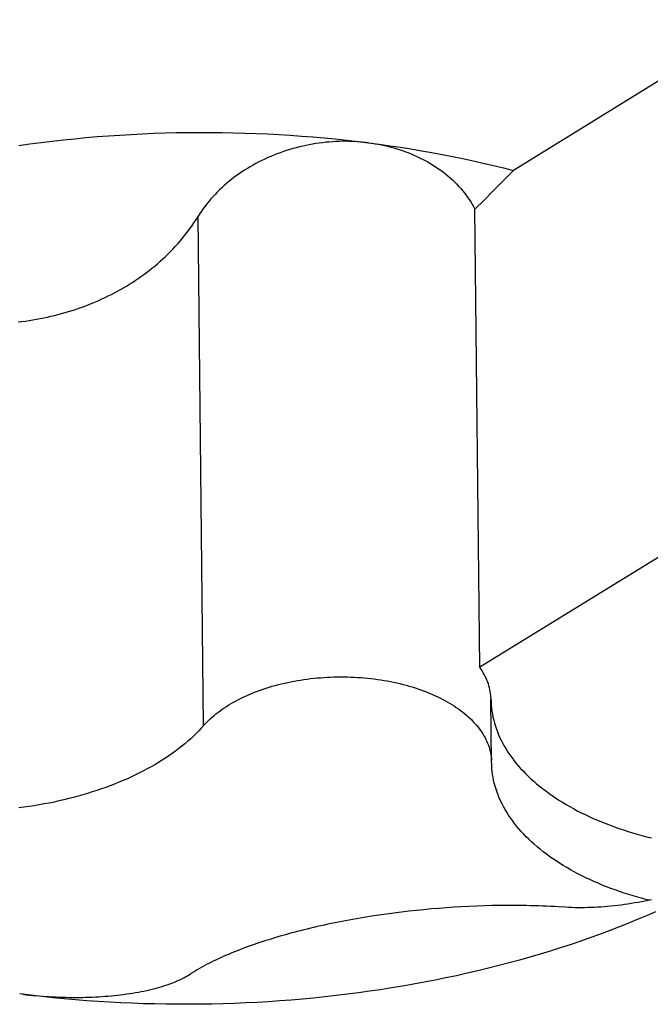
# Model space of a CAD drawing. Header units: millimetres. Extents: x 0 to 594, y 0 to 420.
# Tile 53 of 78: x 544.964 to 545.291, y 101.644 to 102.156. Entities that reach past the tile are written whole.
import ezdxf

# ---------------------------------------------------------------- set-up
doc = ezdxf.new("R2010")
doc.units = ezdxf.units.MM
doc.header["$LTSCALE"] = 32.67
doc.layers.get('0').update_dxf_attribs({"linetype": 'CONTINUOUS'})

msp = doc.modelspace()

# ---------------------------------------------------------------- linework, layer by layer
at = {"color": 7, "linetype": 'CONTINUOUS'}
for p, q in [((545.34705, 102.15568), (545.22009, 102.0774)), ((544.97493, 102.09193), (544.98073, 102.09262)), ((544.98073, 102.09262), (544.98654, 102.09327)), ((544.98654, 102.09327), (544.99237, 102.09387)), ((544.99237, 102.09387), (544.99821, 102.09442)), ((544.99821, 102.09442), (545.00407, 102.09492)), ((545.00407, 102.09492), (545.00993, 102.09536)), ((545.00993, 102.09536), (545.01581, 102.09576)), ((545.01581, 102.09576), (545.0217, 102.09611)), ((545.0217, 102.09611), (545.02759, 102.09641)), ((545.02759, 102.09641), (545.03349, 102.09665)), ((545.03349, 102.09665), (545.03939, 102.09685)), ((545.03939, 102.09685), (545.04529, 102.09699)), ((545.04529, 102.09699), (545.0512, 102.09709)), ((545.0512, 102.09709), (545.05711, 102.09713)), ((545.05711, 102.09713), (545.06302, 102.09713)), ((545.06302, 102.09713), (545.06893, 102.09707)), ((545.06893, 102.09707), (545.07483, 102.09696)), ((545.07483, 102.09696), (545.08073, 102.0968)), ((545.08073, 102.0968), (545.08662, 102.09659)), ((545.08662, 102.09659), (545.09251, 102.09633)), ((545.09251, 102.09633), (545.09838, 102.09602)), ((545.09838, 102.09602), (545.10425, 102.09566)), ((545.10425, 102.09566), (545.11011, 102.09525)), ((545.11011, 102.09525), (545.11595, 102.09479)), ((545.11595, 102.09479), (545.12178, 102.09428)), ((545.12178, 102.09428), (545.12759, 102.09371)), ((545.12445, 102.09214), (545.12273, 102.09198)), ((545.12618, 102.09227), (545.12445, 102.09214)), ((545.1279, 102.09237), (545.12618, 102.09227)), ((545.12759, 102.09371), (545.13339, 102.0931)), ((545.12962, 102.09244), (545.1279, 102.09237)), ((545.13134, 102.09249), (545.12962, 102.09244)), ((545.13306, 102.0925), (545.13134, 102.09249)), ((545.13477, 102.09248), (545.13306, 102.0925)), ((545.13339, 102.0931), (545.13917, 102.09244)), ((545.13648, 102.09243), (545.13477, 102.09248)), ((545.13818, 102.09235), (545.13648, 102.09243)), ((545.13988, 102.09224), (545.13818, 102.09235)), ((545.13917, 102.09244), (545.14493, 102.09173)), ((545.14157, 102.0921), (545.13988, 102.09224)), ((545.14326, 102.09193), (545.14157, 102.0921)), ((544.96339, 102.09038), (544.96915, 102.09118)), ((544.96915, 102.09118), (544.97493, 102.09193)), ((545.1007, 102.08717), (545.09906, 102.08659)), ((545.10235, 102.08771), (545.1007, 102.08717)), ((545.10401, 102.08823), (545.10235, 102.08771)), ((545.10568, 102.08872), (545.10401, 102.08823)), ((545.10736, 102.08918), (545.10568, 102.08872)), ((545.10905, 102.08961), (545.10736, 102.08918)), ((545.11074, 102.09001), (545.10905, 102.08961)), ((545.11244, 102.09038), (545.11074, 102.09001)), ((545.11415, 102.09072), (545.11244, 102.09038)), ((545.11586, 102.09103), (545.11415, 102.09072)), ((545.11757, 102.09132), (545.11586, 102.09103)), ((545.11929, 102.09157), (545.11757, 102.09132)), ((545.12101, 102.09179), (545.11929, 102.09157)), ((545.12273, 102.09198), (545.12101, 102.09179)), ((545.14493, 102.09173), (545.14326, 102.09193)), ((545.14493, 102.09173), (545.15046, 102.091)), ((545.14493, 102.09173), (545.14661, 102.0915)), ((545.14661, 102.0915), (545.14828, 102.09124)), ((545.14828, 102.09124), (545.14994, 102.09095)), ((545.14994, 102.09095), (545.15159, 102.09063)), ((545.15046, 102.091), (545.15597, 102.09022)), ((545.15159, 102.09063), (545.15323, 102.09028)), ((545.15323, 102.09028), (545.15486, 102.0899)), ((545.15486, 102.0899), (545.15647, 102.08949)), ((545.15597, 102.09022), (545.16145, 102.0894)), ((545.15647, 102.08949), (545.15807, 102.08905)), ((545.15807, 102.08905), (545.15966, 102.08858)), ((545.15966, 102.08858), (545.16123, 102.08809)), ((545.16123, 102.08809), (545.16278, 102.08756)), ((545.16145, 102.0894), (545.16692, 102.08853)), ((545.16278, 102.08756), (545.16432, 102.08701)), ((545.16432, 102.08701), (545.16584, 102.08643)), ((545.16692, 102.08853), (545.17236, 102.08762)), ((545.17236, 102.08762), (545.17777, 102.08666)), ((545.08951, 102.08255), (545.08797, 102.08178)), ((545.09107, 102.08329), (545.08951, 102.08255)), ((545.09264, 102.08401), (545.09107, 102.08329)), ((545.09422, 102.08469), (545.09264, 102.08401)), ((545.09582, 102.08535), (545.09422, 102.08469)), ((545.09744, 102.08599), (545.09582, 102.08535)), ((545.09906, 102.08659), (545.09744, 102.08599)), ((545.16584, 102.08643), (545.16735, 102.08582)), ((545.16735, 102.08582), (545.16883, 102.08518)), ((545.16883, 102.08518), (545.1703, 102.08452)), ((545.1703, 102.08452), (545.17174, 102.08382)), ((545.17174, 102.08382), (545.17317, 102.0831)), ((545.17317, 102.0831), (545.17457, 102.08236)), ((545.17457, 102.08236), (545.17595, 102.08158)), ((545.17777, 102.08666), (545.18316, 102.08566)), ((545.18316, 102.08566), (545.18853, 102.08461)), ((545.18853, 102.08461), (545.19386, 102.08352)), ((545.19386, 102.08352), (545.19917, 102.08238)), ((545.19917, 102.08238), (545.20445, 102.0812)), ((545.08056, 102.07753), (545.07915, 102.0766)), ((545.08201, 102.07843), (545.08056, 102.07753)), ((545.08347, 102.0793), (545.08201, 102.07843)), ((545.08495, 102.08015), (545.08347, 102.0793)), ((545.08645, 102.08098), (545.08495, 102.08015)), ((545.08797, 102.08178), (545.08645, 102.08098)), ((545.17595, 102.08158), (545.17731, 102.08078)), ((545.17731, 102.08078), (545.17865, 102.07996)), ((545.17865, 102.07996), (545.17996, 102.07911)), ((545.17996, 102.07911), (545.18125, 102.07823)), ((545.18125, 102.07823), (545.18251, 102.07733)), ((545.18251, 102.07733), (545.18374, 102.0764)), ((545.20445, 102.0812), (545.20969, 102.07998)), ((545.20969, 102.07998), (545.21491, 102.07871)), ((545.21483, 102.07203), (545.22009, 102.0774)), ((545.21491, 102.07871), (545.22009, 102.0774)), ((545.0724, 102.07162), (545.07113, 102.07055)), ((545.0737, 102.07266), (545.0724, 102.07162)), ((545.07503, 102.07368), (545.0737, 102.07266)), ((545.07638, 102.07468), (545.07503, 102.07368)), ((545.07775, 102.07565), (545.07638, 102.07468)), ((545.07915, 102.0766), (545.07775, 102.07565)), ((545.18374, 102.0764), (545.18495, 102.07545)), ((545.18495, 102.07545), (545.18613, 102.07448)), ((545.18613, 102.07448), (545.18729, 102.07348)), ((545.18729, 102.07348), (545.18841, 102.07246)), ((545.18841, 102.07246), (545.18951, 102.07141)), ((545.20974, 102.0669), (545.21483, 102.07203)), ((545.06748, 102.06723), (545.06632, 102.06608)), ((545.06867, 102.06836), (545.06748, 102.06723)), ((545.06989, 102.06947), (545.06867, 102.06836)), ((545.07113, 102.07055), (545.06989, 102.06947)), ((545.18951, 102.07141), (545.19057, 102.07035)), ((545.19057, 102.07035), (545.1916, 102.06926)), ((545.1916, 102.06926), (545.19261, 102.06815)), ((545.19261, 102.06815), (545.19358, 102.06702)), ((545.19358, 102.06702), (545.19451, 102.06588)), ((545.20484, 102.06199), (545.20974, 102.0669)), ((545.06303, 102.06253), (545.062, 102.0613)), ((545.0641, 102.06373), (545.06303, 102.06253)), ((545.0652, 102.06491), (545.0641, 102.06373)), ((545.06632, 102.06608), (545.0652, 102.06491)), ((545.19451, 102.06588), (545.19542, 102.06471)), ((545.19542, 102.06471), (545.19629, 102.06352)), ((545.19629, 102.06352), (545.19713, 102.06231)), ((545.19713, 102.06231), (545.19793, 102.06109)), ((545.20012, 102.05732), (545.20484, 102.06199)), ((545.0582, 102.05626), (545.05734, 102.05496)), ((545.0591, 102.05754), (545.0582, 102.05626)), ((545.06003, 102.05881), (545.0591, 102.05754)), ((545.061, 102.06007), (545.06003, 102.05881)), ((545.062, 102.0613), (545.061, 102.06007)), ((545.19793, 102.06109), (545.1987, 102.05985)), ((545.1987, 102.05985), (545.19943, 102.05859)), ((545.19943, 102.05859), (545.20012, 102.05732)), ((545.20264, 101.81926), (545.20012, 102.05732)), ((545.05427, 102.05016), (545.0554, 102.05188)), ((545.05734, 102.05496), (545.0554, 102.05188)), ((545.05075, 102.04525), (545.05194, 102.04684)), ((545.05194, 102.04684), (545.05311, 102.04848)), ((545.05311, 102.04848), (545.05427, 102.05016)), ((545.04708, 102.04069), (545.04832, 102.04217)), ((545.04832, 102.04217), (545.04954, 102.04369)), ((545.04954, 102.04369), (545.05075, 102.04525)), ((545.04197, 102.03512), (545.04327, 102.03646)), ((545.04327, 102.03646), (545.04456, 102.03784)), ((545.04456, 102.03784), (545.04583, 102.03925)), ((545.04583, 102.03925), (545.04708, 102.04069)), ((545.03664, 102.03005), (545.03799, 102.03127)), ((545.03799, 102.03127), (545.03933, 102.03253)), ((545.03933, 102.03253), (545.04066, 102.03381)), ((545.04066, 102.03381), (545.04197, 102.03512)), ((545.03108, 102.02541), (545.03249, 102.02653)), ((545.03249, 102.02653), (545.03389, 102.02768)), ((545.03389, 102.02768), (545.03527, 102.02885)), ((545.03527, 102.02885), (545.03664, 102.03005)), ((545.02381, 102.02018), (545.0253, 102.02118)), ((545.0253, 102.02118), (545.02676, 102.0222)), ((545.02676, 102.0222), (545.02822, 102.02325)), ((545.02822, 102.02325), (545.02965, 102.02432)), ((545.02965, 102.02432), (545.03108, 102.02541)), ((545.01462, 102.01463), (545.01619, 102.0155)), ((545.01619, 102.0155), (545.01774, 102.01639)), ((545.01774, 102.01639), (545.01928, 102.01731)), ((545.01928, 102.01731), (545.02081, 102.01824)), ((545.02081, 102.01824), (545.02232, 102.0192)), ((545.02232, 102.0192), (545.02381, 102.02018)), ((545.00487, 102.00984), (545.00653, 102.01058)), ((545.00653, 102.01058), (545.00818, 102.01135)), ((545.00818, 102.01135), (545.00981, 102.01214)), ((545.00981, 102.01214), (545.01143, 102.01295)), ((545.01143, 102.01295), (545.01303, 102.01378)), ((545.01303, 102.01378), (545.01462, 102.01463)), ((544.99103, 102.00461), (544.99281, 102.00519)), ((544.99281, 102.00519), (544.99458, 102.00579)), ((544.99458, 102.00579), (544.99633, 102.00641)), ((544.99633, 102.00641), (544.99807, 102.00705)), ((544.99807, 102.00705), (544.99979, 102.00772)), ((544.99979, 102.00772), (545.0015, 102.0084)), ((545.0015, 102.0084), (545.00319, 102.00911)), ((545.00319, 102.00911), (545.00487, 102.00984)), ((544.97064, 101.99972), (544.97254, 102.00005)), ((544.97254, 102.00005), (544.97444, 102.0004)), ((544.97444, 102.0004), (544.97632, 102.00078)), ((544.97632, 102.00078), (544.9782, 102.00118)), ((544.9782, 102.00118), (544.98007, 102.0016)), ((544.98007, 102.0016), (544.98193, 102.00205)), ((544.98193, 102.00205), (544.98377, 102.00251)), ((544.98377, 102.00251), (544.9856, 102.003)), ((544.9856, 102.003), (544.98742, 102.00352)), ((544.98742, 102.00352), (544.98923, 102.00405)), ((544.98923, 102.00405), (544.99103, 102.00461)), ((544.96295, 101.99864), (544.96488, 101.99887)), ((544.96488, 101.99887), (544.96681, 101.99913)), ((544.96681, 101.99913), (544.96873, 101.99941)), ((544.96873, 101.99941), (544.97064, 101.99972)), ((545.34965, 101.9099), (545.20264, 101.81926)), ((545.20328, 101.81832), (545.20264, 101.81926)), ((545.20388, 101.81738), (545.20328, 101.81832)), ((545.20445, 101.81643), (545.20388, 101.81738)), ((545.20498, 101.81548), (545.20445, 101.81643)), ((545.09968, 101.81063), (545.10131, 101.81101)), ((545.10131, 101.81101), (545.10296, 101.81138)), ((545.10296, 101.81138), (545.10461, 101.81172)), ((545.10461, 101.81172), (545.10628, 101.81204)), ((545.10628, 101.81204), (545.10796, 101.81234)), ((545.10796, 101.81234), (545.10966, 101.81262)), ((545.10966, 101.81262), (545.11136, 101.81288)), ((545.11136, 101.81288), (545.11307, 101.81311)), ((545.11307, 101.81311), (545.11479, 101.81333)), ((545.11479, 101.81333), (545.11651, 101.81352)), ((545.11651, 101.81352), (545.11825, 101.81369)), ((545.11825, 101.81369), (545.11999, 101.81384)), ((545.11999, 101.81384), (545.12173, 101.81396)), ((545.12173, 101.81396), (545.12348, 101.81407)), ((545.12348, 101.81407), (545.12523, 101.81415)), ((545.12523, 101.81415), (545.12698, 101.81421)), ((545.12698, 101.81421), (545.12874, 101.81424)), ((545.12874, 101.81424), (545.13049, 101.81426)), ((545.13049, 101.81426), (545.13224, 101.81425)), ((545.13224, 101.81425), (545.134, 101.81422)), ((545.134, 101.81422), (545.13575, 101.81417)), ((545.13575, 101.81417), (545.1375, 101.81409)), ((545.1375, 101.81409), (545.13924, 101.814)), ((545.13924, 101.814), (545.14098, 101.81388)), ((545.14098, 101.81388), (545.14272, 101.81373)), ((545.14272, 101.81373), (545.14444, 101.81357)), ((545.14444, 101.81357), (545.14616, 101.81338)), ((545.14616, 101.81338), (545.14788, 101.81318)), ((545.14788, 101.81318), (545.14958, 101.81295)), ((545.14958, 101.81295), (545.15127, 101.8127)), ((545.15127, 101.8127), (545.15296, 101.81242)), ((545.15296, 101.81242), (545.15463, 101.81213)), ((545.15463, 101.81213), (545.15629, 101.81181)), ((545.15629, 101.81181), (545.15793, 101.81148)), ((545.15793, 101.81148), (545.15957, 101.81112)), ((545.15957, 101.81112), (545.16118, 101.81074)), ((545.16118, 101.81074), (545.16279, 101.81034)), ((545.20548, 101.81451), (545.20498, 101.81548)), ((545.20593, 101.81354), (545.20548, 101.81451)), ((545.20635, 101.81257), (545.20593, 101.81354)), ((545.20673, 101.81158), (545.20635, 101.81257)), ((545.20707, 101.8106), (545.20673, 101.81158)), ((545.0829, 101.80509), (545.08433, 101.80569)), ((545.08433, 101.80569), (545.08578, 101.80627)), ((545.08578, 101.80627), (545.08724, 101.80683)), ((545.08724, 101.80683), (545.08873, 101.80737)), ((545.08873, 101.80737), (545.09024, 101.8079)), ((545.09024, 101.8079), (545.09177, 101.8084)), ((545.09177, 101.8084), (545.09332, 101.80889)), ((545.09332, 101.80889), (545.09488, 101.80935)), ((545.09488, 101.80935), (545.09647, 101.8098)), ((545.09647, 101.8098), (545.09807, 101.81022)), ((545.09807, 101.81022), (545.09968, 101.81063)), ((545.16279, 101.81034), (545.16437, 101.80992)), ((545.16437, 101.80992), (545.16594, 101.80948)), ((545.16594, 101.80948), (545.16749, 101.80902)), ((545.16749, 101.80902), (545.16902, 101.80854)), ((545.16902, 101.80854), (545.17054, 101.80805)), ((545.17054, 101.80805), (545.17203, 101.80753)), ((545.17203, 101.80753), (545.1735, 101.80699)), ((545.1735, 101.80699), (545.17495, 101.80643)), ((545.17495, 101.80643), (545.17638, 101.80586)), ((545.17638, 101.80586), (545.17779, 101.80527)), ((545.20738, 101.80961), (545.20707, 101.8106)), ((545.20764, 101.80861), (545.20738, 101.80961)), ((545.20787, 101.80761), (545.20764, 101.80861)), ((545.20806, 101.80661), (545.20787, 101.80761)), ((545.2082, 101.80561), (545.20806, 101.80661)), ((545.20831, 101.80461), (545.2082, 101.80561)), ((545.07362, 101.80042), (545.07487, 101.80114)), ((545.07487, 101.80114), (545.07614, 101.80184)), ((545.07614, 101.80184), (545.07745, 101.80252)), ((545.07745, 101.80252), (545.07877, 101.80319)), ((545.07877, 101.80319), (545.08013, 101.80384)), ((545.08013, 101.80384), (545.0815, 101.80448)), ((545.0815, 101.80448), (545.0829, 101.80509)), ((545.17779, 101.80527), (545.17917, 101.80466)), ((545.17917, 101.80466), (545.18052, 101.80403)), ((545.18052, 101.80403), (545.18186, 101.80338)), ((545.18186, 101.80338), (545.18316, 101.80272)), ((545.18316, 101.80272), (545.18444, 101.80204)), ((545.18444, 101.80204), (545.1857, 101.80134)), ((545.1857, 101.80134), (545.18692, 101.80063)), ((545.18692, 101.80063), (545.18812, 101.79991)), ((545.20838, 101.8036), (545.20831, 101.80461)), ((545.20838, 101.8036), (545.20846, 101.80103)), ((545.20876, 101.76982), (545.20842, 101.80259)), ((545.20846, 101.80103), (545.20856, 101.79948)), ((545.06569, 101.795), (545.06673, 101.79582)), ((545.06673, 101.79582), (545.06781, 101.79662)), ((545.06781, 101.79662), (545.06891, 101.79741)), ((545.06891, 101.79741), (545.07004, 101.79818)), ((545.07004, 101.79818), (545.07121, 101.79895)), ((545.07121, 101.79895), (545.0724, 101.79969)), ((545.0724, 101.79969), (545.07362, 101.80042)), ((545.18812, 101.79991), (545.18929, 101.79916)), ((545.18929, 101.79916), (545.19043, 101.79841)), ((545.19043, 101.79841), (545.19153, 101.79763)), ((545.19153, 101.79763), (545.19261, 101.79685)), ((545.19261, 101.79685), (545.19366, 101.79605)), ((545.19366, 101.79605), (545.19468, 101.79524)), ((545.20856, 101.79948), (545.20871, 101.79792)), ((545.20871, 101.79792), (545.20891, 101.79637)), ((545.20891, 101.79637), (545.20917, 101.79482)), ((545.06012, 101.78984), (545.06096, 101.79073)), ((545.06096, 101.79073), (545.06184, 101.79161)), ((545.06184, 101.79161), (545.06276, 101.79247)), ((545.06276, 101.79247), (545.0637, 101.79333)), ((545.0637, 101.79333), (545.06468, 101.79417)), ((545.06468, 101.79417), (545.06569, 101.795)), ((545.19468, 101.79524), (545.19566, 101.79441)), ((545.19566, 101.79441), (545.19661, 101.79357)), ((545.19661, 101.79357), (545.19753, 101.79272)), ((545.19753, 101.79272), (545.19842, 101.79186)), ((545.19842, 101.79186), (545.19927, 101.79098)), ((545.19927, 101.79098), (545.20008, 101.7901)), ((545.20917, 101.79482), (545.20948, 101.79328)), ((545.20948, 101.79328), (545.20984, 101.79174)), ((545.20984, 101.79174), (545.21025, 101.7902)), ((545.05676, 101.78618), (545.05541, 101.78481)), ((545.05806, 101.78755), (545.05676, 101.78618)), ((545.05806, 101.78755), (545.06012, 101.78984)), ((545.20008, 101.7901), (545.20087, 101.7892)), ((545.20087, 101.7892), (545.20161, 101.7883)), ((545.20161, 101.7883), (545.20233, 101.78738)), ((545.20233, 101.78738), (545.203, 101.78646)), ((545.203, 101.78646), (545.20364, 101.78553)), ((545.20364, 101.78553), (545.20424, 101.78459)), ((545.21025, 101.7902), (545.21072, 101.78867)), ((545.21072, 101.78867), (545.21123, 101.78715)), ((545.21123, 101.78715), (545.2118, 101.78563)), ((545.2118, 101.78563), (545.21243, 101.78412)), ((545.05111, 101.78082), (545.04958, 101.77952)), ((545.05259, 101.78213), (545.05111, 101.78082)), ((545.05402, 101.78346), (545.05259, 101.78213)), ((545.05541, 101.78481), (545.05402, 101.78346)), ((545.20424, 101.78459), (545.20481, 101.78364)), ((545.20481, 101.78364), (545.20534, 101.78268)), ((545.20534, 101.78268), (545.20583, 101.78172)), ((545.20583, 101.78172), (545.20629, 101.78075)), ((545.20629, 101.78075), (545.2067, 101.77978)), ((545.21243, 101.78412), (545.2131, 101.78261)), ((545.2131, 101.78261), (545.21382, 101.78111)), ((545.21382, 101.78111), (545.2146, 101.77963)), ((545.04475, 101.77572), (545.04305, 101.77449)), ((545.0464, 101.77697), (545.04475, 101.77572)), ((545.04801, 101.77823), (545.0464, 101.77697)), ((545.04958, 101.77952), (545.04801, 101.77823)), ((545.2067, 101.77978), (545.20708, 101.7788)), ((545.20708, 101.7788), (545.20742, 101.77781)), ((545.20742, 101.77781), (545.20773, 101.77682)), ((545.20773, 101.77682), (545.20799, 101.77583)), ((545.20799, 101.77583), (545.20822, 101.77484)), ((545.2146, 101.77963), (545.21542, 101.77815)), ((545.21542, 101.77815), (545.2163, 101.77668)), ((545.2163, 101.77668), (545.21723, 101.77522)), ((545.21723, 101.77522), (545.2182, 101.77378)), ((545.03587, 101.76977), (545.03397, 101.76864)), ((545.03772, 101.77092), (545.03587, 101.76977)), ((545.03954, 101.77209), (545.03772, 101.77092)), ((545.04132, 101.77328), (545.03954, 101.77209)), ((545.04305, 101.77449), (545.04132, 101.77328)), ((545.20822, 101.77484), (545.2084, 101.77384)), ((545.2084, 101.77384), (545.20855, 101.77283)), ((545.20855, 101.77283), (545.20866, 101.77183)), ((545.20866, 101.77183), (545.20873, 101.77083)), ((545.20881, 101.76826), (545.20873, 101.77083)), ((545.2182, 101.77378), (545.21923, 101.77234)), ((545.21923, 101.77234), (545.2203, 101.77092)), ((545.2203, 101.77092), (545.22142, 101.76951)), ((545.02807, 101.76538), (545.02603, 101.76434)), ((545.03007, 101.76644), (545.02807, 101.76538)), ((545.03204, 101.76753), (545.03007, 101.76644)), ((545.03397, 101.76864), (545.03204, 101.76753)), ((545.2089, 101.76671), (545.20881, 101.76826)), ((545.20905, 101.76515), (545.2089, 101.76671)), ((545.20926, 101.7636), (545.20905, 101.76515)), ((545.22142, 101.76951), (545.22259, 101.76811)), ((545.22259, 101.76811), (545.22381, 101.76673)), ((545.22381, 101.76673), (545.22508, 101.76536)), ((545.22508, 101.76536), (545.22639, 101.764)), ((545.01753, 101.7604), (545.01533, 101.75947)), ((545.01971, 101.76135), (545.01753, 101.7604)), ((545.02185, 101.76232), (545.01971, 101.76135)), ((545.02396, 101.76332), (545.02185, 101.76232)), ((545.02603, 101.76434), (545.02396, 101.76332)), ((545.20951, 101.76205), (545.20926, 101.7636)), ((545.20982, 101.76051), (545.20951, 101.76205)), ((545.21018, 101.75897), (545.20982, 101.76051)), ((545.22639, 101.764), (545.22774, 101.76267)), ((545.22774, 101.76267), (545.22915, 101.76134)), ((545.22915, 101.76134), (545.2306, 101.76003)), ((545.2306, 101.76003), (545.23209, 101.75874)), ((545.00149, 101.75445), (544.99909, 101.7537)), ((545.00386, 101.75522), (545.00149, 101.75445)), ((545.00621, 101.75602), (545.00386, 101.75522)), ((545.00853, 101.75684), (545.00621, 101.75602)), ((545.01083, 101.75769), (545.00853, 101.75684)), ((545.01309, 101.75857), (545.01083, 101.75769)), ((545.01533, 101.75947), (545.01309, 101.75857)), ((545.2106, 101.75743), (545.21018, 101.75897)), ((545.21106, 101.7559), (545.2106, 101.75743)), ((545.21158, 101.75437), (545.21106, 101.7559)), ((545.23209, 101.75874), (545.23363, 101.75747)), ((545.23363, 101.75747), (545.23521, 101.75622)), ((545.23521, 101.75622), (545.23683, 101.75498)), ((545.23683, 101.75498), (545.23849, 101.75376)), ((544.98421, 101.74979), (544.98166, 101.74924)), ((544.98674, 101.75038), (544.98421, 101.74979)), ((544.98925, 101.75099), (544.98674, 101.75038)), ((544.99175, 101.75162), (544.98925, 101.75099)), ((544.99422, 101.75229), (544.99175, 101.75162)), ((544.99667, 101.75298), (544.99422, 101.75229)), ((544.99909, 101.7537), (544.99667, 101.75298)), ((545.21215, 101.75286), (545.21158, 101.75437)), ((545.21277, 101.75134), (545.21215, 101.75286)), ((545.21345, 101.74984), (545.21277, 101.75134)), ((545.21417, 101.74834), (545.21345, 101.74984)), ((545.23849, 101.75376), (545.2402, 101.75256)), ((545.2402, 101.75256), (545.24195, 101.75138)), ((545.24195, 101.75138), (545.24374, 101.75022)), ((545.24374, 101.75022), (545.24556, 101.74908)), ((544.96602, 101.74653), (544.96336, 101.74618)), ((544.96866, 101.74691), (544.96602, 101.74653)), ((544.97129, 101.74732), (544.96866, 101.74691)), ((544.9739, 101.74775), (544.97129, 101.74732)), ((544.97651, 101.74822), (544.9739, 101.74775)), ((544.97909, 101.74872), (544.97651, 101.74822)), ((544.98166, 101.74924), (544.97909, 101.74872)), ((545.21494, 101.74686), (545.21417, 101.74834)), ((545.21577, 101.74538), (545.21494, 101.74686)), ((545.21665, 101.74391), (545.21577, 101.74538)), ((545.24556, 101.74908), (545.24743, 101.74796)), ((545.24743, 101.74796), (545.24933, 101.74686)), ((545.24933, 101.74686), (545.25128, 101.74579)), ((545.25128, 101.74579), (545.25325, 101.74474)), ((545.25325, 101.74474), (545.25527, 101.74371)), ((545.21757, 101.74245), (545.21665, 101.74391)), ((545.21855, 101.74101), (545.21757, 101.74245)), ((545.21957, 101.73957), (545.21855, 101.74101)), ((545.22065, 101.73815), (545.21957, 101.73957)), ((545.25527, 101.74371), (545.25732, 101.7427)), ((545.25732, 101.7427), (545.2594, 101.74171)), ((545.2594, 101.74171), (545.26152, 101.74075)), ((545.26152, 101.74075), (545.26367, 101.73982)), ((545.26367, 101.73982), (545.26585, 101.7389)), ((545.22177, 101.73674), (545.22065, 101.73815)), ((545.22294, 101.73534), (545.22177, 101.73674)), ((545.22416, 101.73396), (545.22294, 101.73534)), ((545.22542, 101.73259), (545.22416, 101.73396)), ((545.26585, 101.7389), (545.26806, 101.73802)), ((545.26806, 101.73802), (545.27031, 101.73716)), ((545.27031, 101.73716), (545.27258, 101.73632)), ((545.27258, 101.73632), (545.27488, 101.73551)), ((545.27488, 101.73551), (545.27721, 101.73472)), ((545.27721, 101.73472), (545.27957, 101.73396)), ((545.27957, 101.73396), (545.28195, 101.73323)), ((545.22673, 101.73123), (545.22542, 101.73259)), ((545.22809, 101.72989), (545.22673, 101.73123)), ((545.22949, 101.72857), (545.22809, 101.72989)), ((545.28195, 101.73323), (545.28436, 101.73253)), ((545.28436, 101.73253), (545.28679, 101.73185)), ((545.28679, 101.73185), (545.28924, 101.7312)), ((545.28924, 101.7312), (545.29172, 101.73058)), ((545.23094, 101.72726), (545.22949, 101.72857)), ((545.23244, 101.72597), (545.23094, 101.72726)), ((545.23397, 101.7247), (545.23244, 101.72597)), ((545.23555, 101.72344), (545.23397, 101.7247)), ((545.23718, 101.72221), (545.23555, 101.72344)), ((545.23884, 101.72099), (545.23718, 101.72221)), ((545.24055, 101.71979), (545.23884, 101.72099)), ((545.24229, 101.71861), (545.24055, 101.71979)), ((545.24408, 101.71745), (545.24229, 101.71861)), ((545.24591, 101.71631), (545.24408, 101.71745)), ((545.24778, 101.71519), (545.24591, 101.71631)), ((545.24968, 101.71409), (545.24778, 101.71519)), ((545.25162, 101.71302), (545.24968, 101.71409)), ((545.2536, 101.71197), (545.25162, 101.71302)), ((545.25561, 101.71093), (545.2536, 101.71197)), ((545.25766, 101.70993), (545.25561, 101.71093)), ((545.25975, 101.70894), (545.25766, 101.70993)), ((545.26186, 101.70798), (545.25975, 101.70894)), ((545.26401, 101.70705), (545.26186, 101.70798)), ((545.2662, 101.70613), (545.26401, 101.70705)), ((545.26841, 101.70525), (545.2662, 101.70613)), ((545.27065, 101.70438), (545.26841, 101.70525)), ((545.27293, 101.70355), (545.27065, 101.70438)), ((545.27523, 101.70274), (545.27293, 101.70355)), ((545.27756, 101.70195), (545.27523, 101.70274)), ((545.27991, 101.70119), (545.27756, 101.70195)), ((545.2823, 101.70046), (545.27991, 101.70119)), ((545.2847, 101.69976), (545.2823, 101.70046)), ((545.28713, 101.69908), (545.2847, 101.69976)), ((545.28959, 101.69843), (545.28713, 101.69908)), ((545.29054, 101.69819), (545.28959, 101.69843)), ((545.29183, 101.69846), (545.29008, 101.69809)), ((545.17366, 101.69331), (545.16975, 101.69292)), ((545.17757, 101.69368), (545.17366, 101.69331)), ((545.18148, 101.694), (545.17757, 101.69368)), ((545.18539, 101.6943), (545.18148, 101.694)), ((545.18929, 101.69457), (545.18539, 101.6943)), ((545.1932, 101.6948), (545.18929, 101.69457)), ((545.19712, 101.695), (545.1932, 101.6948)), ((545.20104, 101.69517), (545.19712, 101.695)), ((545.20497, 101.6953), (545.20104, 101.69517)), ((545.20892, 101.69541), (545.20497, 101.6953)), ((545.21089, 101.69544), (545.20892, 101.69541)), ((545.21288, 101.69547), (545.21089, 101.69544)), ((545.21487, 101.6955), (545.21288, 101.69547)), ((545.21686, 101.69551), (545.21487, 101.6955)), ((545.21886, 101.69551), (545.21686, 101.69551)), ((545.22087, 101.69551), (545.21886, 101.69551)), ((545.22288, 101.69549), (545.22087, 101.69551)), ((545.22491, 101.69547), (545.22288, 101.69549)), ((545.22694, 101.69543), (545.22491, 101.69547)), ((545.22898, 101.69539), (545.22694, 101.69543)), ((545.23102, 101.69533), (545.22898, 101.69539)), ((545.23308, 101.69527), (545.23102, 101.69533)), ((545.23515, 101.69519), (545.23308, 101.69527)), ((545.23722, 101.6951), (545.23515, 101.69519)), ((545.23931, 101.695), (545.23722, 101.6951)), ((545.24141, 101.69489), (545.23931, 101.695)), ((545.24351, 101.69476), (545.24141, 101.69489)), ((545.2472, 101.69453), (545.24351, 101.69476)), ((545.24879, 101.69445), (545.2472, 101.69453)), ((545.2504, 101.69439), (545.24879, 101.69445)), ((545.25202, 101.69435), (545.2504, 101.69439)), ((545.25366, 101.69433), (545.25202, 101.69435)), ((545.25531, 101.69432), (545.25366, 101.69433)), ((545.25698, 101.69434), (545.25531, 101.69432)), ((545.25866, 101.69438), (545.25698, 101.69434)), ((545.26035, 101.69443), (545.25866, 101.69438)), ((545.26206, 101.6945), (545.26035, 101.69443)), ((545.26377, 101.69459), (545.26206, 101.6945)), ((545.2655, 101.6947), (545.26377, 101.69459)), ((545.26723, 101.69483), (545.2655, 101.6947)), ((545.26897, 101.69498), (545.26723, 101.69483)), ((545.27072, 101.69514), (545.26897, 101.69498)), ((545.27247, 101.69533), (545.27072, 101.69514)), ((545.27422, 101.69553), (545.27247, 101.69533)), ((545.27598, 101.69574), (545.27422, 101.69553)), ((545.27775, 101.69598), (545.27598, 101.69574)), ((545.27951, 101.69623), (545.27775, 101.69598)), ((545.28127, 101.6965), (545.27951, 101.69623)), ((545.28304, 101.69679), (545.28127, 101.6965)), ((545.2848, 101.69709), (545.28304, 101.69679)), ((545.28656, 101.69741), (545.2848, 101.69709)), ((545.28832, 101.69774), (545.28656, 101.69741)), ((545.29008, 101.69809), (545.28832, 101.69774)), ((545.13679, 101.68826), (545.13489, 101.68791)), ((545.13869, 101.6886), (545.13679, 101.68826)), ((545.1406, 101.68893), (545.13869, 101.6886)), ((545.14252, 101.68925), (545.1406, 101.68893)), ((545.14444, 101.68956), (545.14252, 101.68925)), ((545.14637, 101.68987), (545.14444, 101.68956)), ((545.15024, 101.69046), (545.14637, 101.68987)), ((545.15413, 101.69102), (545.15024, 101.69046)), ((545.15803, 101.69154), (545.15413, 101.69102)), ((545.16193, 101.69203), (545.15803, 101.69154)), ((545.16584, 101.69249), (545.16193, 101.69203)), ((545.16975, 101.69292), (545.16584, 101.69249)), ((545.28434, 101.68813), (545.27951, 101.68615)), ((545.28912, 101.69016), (545.28434, 101.68813)), ((545.29384, 101.69223), (545.28912, 101.69016)), ((545.11124, 101.68281), (545.10952, 101.68238)), ((545.11298, 101.68324), (545.11124, 101.68281)), ((545.11474, 101.68367), (545.11298, 101.68324)), ((545.11651, 101.68408), (545.11474, 101.68367)), ((545.11829, 101.6845), (545.11651, 101.68408)), ((545.12009, 101.6849), (545.11829, 101.6845)), ((545.1219, 101.6853), (545.12009, 101.6849)), ((545.12372, 101.6857), (545.1219, 101.6853)), ((545.12555, 101.68608), (545.12372, 101.6857)), ((545.1274, 101.68646), (545.12555, 101.68608)), ((545.12926, 101.68684), (545.1274, 101.68646)), ((545.13112, 101.6872), (545.12926, 101.68684)), ((545.133, 101.68756), (545.13112, 101.6872)), ((545.13489, 101.68791), (545.133, 101.68756)), ((545.27463, 101.6842), (545.2697, 101.6823)), ((545.27951, 101.68615), (545.27463, 101.6842)), ((545.09309, 101.67772), (545.09153, 101.67723)), ((545.09466, 101.67821), (545.09309, 101.67772)), ((545.09625, 101.6787), (545.09466, 101.67821)), ((545.09786, 101.67917), (545.09625, 101.6787)), ((545.09948, 101.67965), (545.09786, 101.67917)), ((545.10111, 101.68012), (545.09948, 101.67965)), ((545.10276, 101.68058), (545.10111, 101.68012)), ((545.10443, 101.68104), (545.10276, 101.68058)), ((545.10611, 101.68149), (545.10443, 101.68104)), ((545.10781, 101.68193), (545.10611, 101.68149)), ((545.10952, 101.68238), (545.10781, 101.68193)), ((545.2597, 101.67862), (545.25462, 101.67684)), ((545.26472, 101.68044), (545.2597, 101.67862)), ((545.2697, 101.6823), (545.26472, 101.68044)), ((545.07958, 101.67307), (545.07815, 101.67252)), ((545.08102, 101.67361), (545.07958, 101.67307)), ((545.08248, 101.67414), (545.08102, 101.67361)), ((545.08395, 101.67467), (545.08248, 101.67414)), ((545.08544, 101.67519), (545.08395, 101.67467)), ((545.08694, 101.67571), (545.08544, 101.67519)), ((545.08845, 101.67622), (545.08694, 101.67571)), ((545.08998, 101.67673), (545.08845, 101.67622)), ((545.09153, 101.67723), (545.08998, 101.67673)), ((545.24435, 101.67342), (545.23915, 101.67178)), ((545.24951, 101.67511), (545.24435, 101.67342)), ((545.25462, 101.67684), (545.24951, 101.67511)), ((545.0672, 101.6679), (545.06589, 101.66729)), ((545.06852, 101.66851), (545.0672, 101.6679)), ((545.06985, 101.6691), (545.06852, 101.66851)), ((545.0712, 101.66969), (545.06985, 101.6691)), ((545.07256, 101.67027), (545.0712, 101.66969)), ((545.07394, 101.67084), (545.07256, 101.67027)), ((545.07533, 101.67141), (545.07394, 101.67084)), ((545.07673, 101.67197), (545.07533, 101.67141)), ((545.07815, 101.67252), (545.07673, 101.67197)), ((545.22862, 101.66862), (545.2233, 101.66711)), ((545.23391, 101.67018), (545.22862, 101.66862)), ((545.23915, 101.67178), (545.23391, 101.67018)), ((545.05716, 101.66276), (545.05598, 101.66207)), ((545.05836, 101.66343), (545.05716, 101.66276)), ((545.05958, 101.6641), (545.05836, 101.66343)), ((545.06081, 101.66476), (545.05958, 101.6641)), ((545.06206, 101.6654), (545.06081, 101.66476)), ((545.06332, 101.66604), (545.06206, 101.6654)), ((545.0646, 101.66667), (545.06332, 101.66604)), ((545.06589, 101.66729), (545.0646, 101.66667)), ((545.20711, 101.66286), (545.20164, 101.66154)), ((545.21254, 101.66423), (545.20711, 101.66286)), ((545.21794, 101.66565), (545.21254, 101.66423)), ((545.2233, 101.66711), (545.21794, 101.66565)), ((545.04701, 101.65691), (545.04802, 101.65739)), ((545.04802, 101.65739), (545.04899, 101.65788)), ((545.04899, 101.65788), (545.04993, 101.65838)), ((545.04993, 101.65838), (545.05084, 101.65889)), ((545.05084, 101.65889), (545.05171, 101.65941)), ((545.05171, 101.65941), (545.05255, 101.65994)), ((545.05367, 101.66066), (545.05255, 101.65994)), ((545.05482, 101.66137), (545.05367, 101.66066)), ((545.05598, 101.66207), (545.05482, 101.66137)), ((545.18505, 101.65784), (545.17946, 101.6567)), ((545.19061, 101.65902), (545.18505, 101.65784)), ((545.19615, 101.66026), (545.19061, 101.65902)), ((545.20164, 101.66154), (545.19615, 101.66026)), ((545.03255, 101.65201), (545.0339, 101.65236)), ((545.0339, 101.65236), (545.03523, 101.65271)), ((545.03523, 101.65271), (545.03654, 101.65308)), ((545.03654, 101.65308), (545.03782, 101.65346)), ((545.03782, 101.65346), (545.03907, 101.65385)), ((545.03907, 101.65385), (545.04029, 101.65425)), ((545.04029, 101.65425), (545.04149, 101.65467)), ((545.04149, 101.65467), (545.04266, 101.65509)), ((545.04266, 101.65509), (545.04379, 101.65553)), ((545.04379, 101.65553), (545.0449, 101.65598)), ((545.0449, 101.65598), (545.04597, 101.65644)), ((545.04597, 101.65644), (545.04701, 101.65691)), ((545.15683, 101.65264), (545.15111, 101.65174)), ((545.16253, 101.65358), (545.15683, 101.65264)), ((545.1682, 101.65457), (545.16253, 101.65358)), ((545.17384, 101.65562), (545.1682, 101.65457)), ((545.17946, 101.6567), (545.17384, 101.65562)), ((544.9696, 101.64884), (544.96383, 101.64955)), ((544.96551, 101.64934), (544.9672, 101.64915)), ((544.9672, 101.64915), (544.96889, 101.64896)), ((544.96889, 101.64896), (544.97059, 101.64879)), ((544.97538, 101.64818), (544.9696, 101.64884)), ((544.97059, 101.64879), (544.97229, 101.64864)), ((544.97229, 101.64864), (544.974, 101.64849)), ((544.974, 101.64849), (544.97572, 101.64836)), ((544.98117, 101.64757), (544.97538, 101.64818)), ((544.97572, 101.64836), (544.97743, 101.64824)), ((544.97743, 101.64824), (544.97915, 101.64813)), ((544.97915, 101.64813), (544.98088, 101.64803)), ((544.98088, 101.64803), (544.9826, 101.64795)), ((544.98699, 101.64701), (544.98117, 101.64757)), ((544.9826, 101.64795), (544.98433, 101.64788)), ((544.98433, 101.64788), (544.98605, 101.64783)), ((544.98605, 101.64783), (544.98778, 101.64778)), ((544.99282, 101.64649), (544.98699, 101.64701)), ((544.98778, 101.64778), (544.9895, 101.64776)), ((544.9895, 101.64776), (544.99122, 101.64774)), ((544.99122, 101.64774), (544.99294, 101.64774)), ((544.99294, 101.64774), (544.99465, 101.64775)), ((544.99465, 101.64775), (544.99636, 101.64777)), ((544.99636, 101.64777), (544.99806, 101.64781)), ((544.99806, 101.64781), (544.99976, 101.64786)), ((544.99976, 101.64786), (545.00145, 101.64792)), ((545.00145, 101.64792), (545.00313, 101.648)), ((545.00313, 101.648), (545.00481, 101.64809)), ((545.00481, 101.64809), (545.00647, 101.64819)), ((545.00647, 101.64819), (545.00813, 101.64831)), ((545.00813, 101.64831), (545.00977, 101.64844)), ((545.00977, 101.64844), (545.0114, 101.64859)), ((545.0114, 101.64859), (545.01302, 101.64875)), ((545.01302, 101.64875), (545.01463, 101.64892)), ((545.01463, 101.64892), (545.01622, 101.6491)), ((545.01622, 101.6491), (545.01779, 101.6493)), ((545.01779, 101.6493), (545.01935, 101.64951)), ((545.01935, 101.64951), (545.0209, 101.64974)), ((545.0209, 101.64974), (545.02242, 101.64998)), ((545.02242, 101.64998), (545.02393, 101.65023)), ((545.02393, 101.65023), (545.02542, 101.6505)), ((545.02542, 101.6505), (545.02689, 101.65077)), ((545.02689, 101.65077), (545.02834, 101.65106)), ((545.02834, 101.65106), (545.02976, 101.65137)), ((545.02976, 101.65137), (545.03117, 101.65169)), ((545.03117, 101.65169), (545.03255, 101.65201)), ((545.1164, 101.64741), (545.11055, 101.64686)), ((545.12223, 101.64801), (545.1164, 101.64741)), ((545.12804, 101.64866), (545.12223, 101.64801)), ((545.13384, 101.64935), (545.12804, 101.64866)), ((545.13962, 101.6501), (545.13384, 101.64935)), ((545.14538, 101.6509), (545.13962, 101.6501)), ((545.15111, 101.65174), (545.14538, 101.6509)), ((544.99866, 101.64603), (544.99282, 101.64649)), ((545.00452, 101.64562), (544.99866, 101.64603)), ((545.01038, 101.64526), (545.00452, 101.64562)), ((545.01626, 101.64495), (545.01038, 101.64526)), ((545.02215, 101.64469), (545.01626, 101.64495)), ((545.02804, 101.64448), (545.02215, 101.64469)), ((545.03394, 101.64432), (545.02804, 101.64448)), ((545.03984, 101.64421), (545.03394, 101.64432)), ((545.04575, 101.64415), (545.03984, 101.64421)), ((545.05166, 101.64415), (545.04575, 101.64415)), ((545.05756, 101.64419), (545.05166, 101.64415)), ((545.06347, 101.64429), (545.05756, 101.64419)), ((545.06938, 101.64443), (545.06347, 101.64429)), ((545.07528, 101.64463), (545.06938, 101.64443)), ((545.08118, 101.64487), (545.07528, 101.64463)), ((545.08707, 101.64517), (545.08118, 101.64487)), ((545.09296, 101.64552), (545.08707, 101.64517)), ((545.09883, 101.64592), (545.09296, 101.64552)), ((545.1047, 101.64636), (545.09883, 101.64592)), ((545.11055, 101.64686), (545.1047, 101.64636))]:
    msp.add_line(p, q, dxfattribs=at)
at = {"color": 9, "linetype": 'CONTINUOUS'}
msp.add_line((545.05931, 101.78894), (545.05651, 102.05365), dxfattribs=at)

doc.saveas('drawing.dxf')
